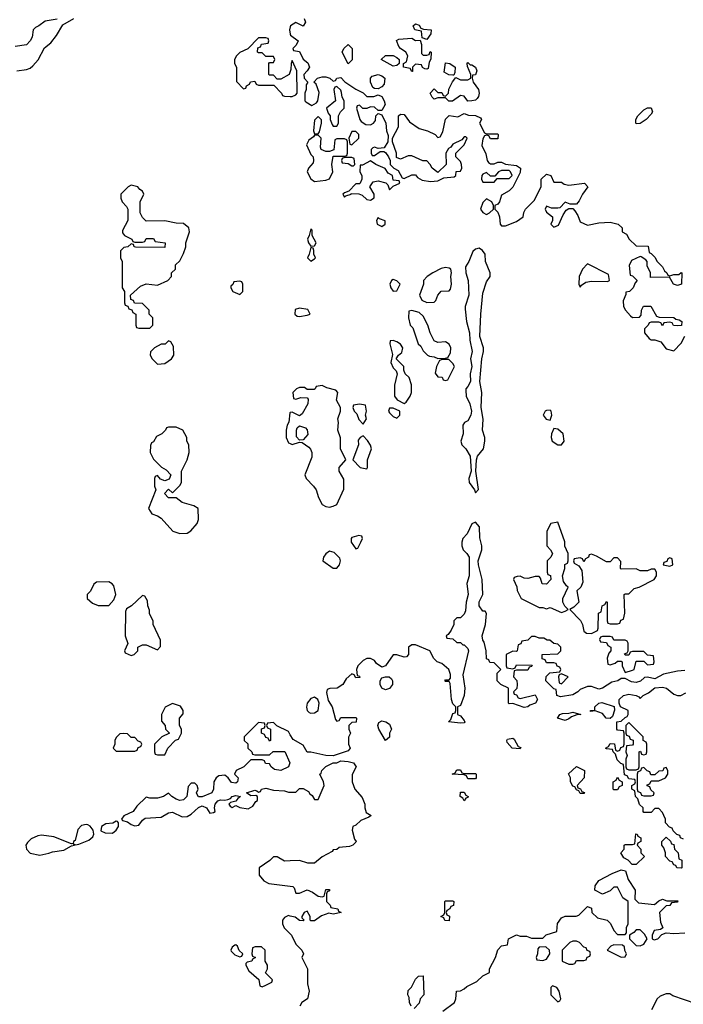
# Model space of a CAD drawing. Header units: inches. Extents: x 2792272 to 2951639, y 860504 to 1033803.
# Tile 74 of 209: x 2838554 to 2842101, y 982680 to 987943. Entities that reach past the tile are written whole.
import ezdxf

# ---------------------------------------------------------------- set-up
doc = ezdxf.new("R2010")
doc.units = ezdxf.units.IN
doc.header["$MEASUREMENT"] = 0
doc.layers.add('C8938', color=7, linetype='Continuous')
doc.layers.add('C8948', color=7, linetype='Continuous')

msp = doc.modelspace()

# ---------------------------------------------------------------- linework, layer by layer
at = {"layer": 'C8938', "color": 4, "elevation": 8}
for points in [[(2838754, 987946), (2838690, 987936), (2838656, 987910), (2838638, 987902), (2838626.8, 987890), (2838620.7, 987850), (2838610.4, 987829.6), (2838590, 987809.6), (2838530, 987799.3)], [(2838538, 987670), (2838590, 987676.3), (2838610, 987684), (2838624.2, 987695.8), (2838652, 987728), (2838687.2, 987792.8), (2838720.2, 987819.8), (2838750, 987858), (2838783.7, 987916.3), (2838844, 987950)], [(2840000, 987906), (2839996, 987890), (2840000, 987866.8)], [(2840000, 987666.5), (2839994, 987650), (2839950, 987626), (2839930, 987626), (2839910, 987646), (2839890, 987646), (2839886, 987650), (2839886, 987710), (2839890, 987714), (2839910, 987714), (2839918, 987730), (2839910, 987746), (2839870, 987746), (2839850, 987766), (2839830, 987766), (2839826, 987770), (2839827.3, 987792.7), (2839842, 987798), (2839847.3, 987812.7), (2839882, 987818), (2839886, 987830), (2839882, 987842), (2839870, 987846), (2839830, 987846), (2839772.7, 987787.3), (2839730, 987768), (2839712, 987750), (2839702, 987730), (2839702, 987710), (2839712, 987690), (2839712.7, 987612.7), (2839750, 987574), (2839762, 987578), (2839766, 987590), (2839782, 987598), (2839788.4, 987611.6), (2839810, 987614), (2839818, 987598), (2839830, 987594), (2839912.7, 987592.7), (2839954, 987550), (2839958, 987538), (2839970, 987534), (2840000, 987532.5)], [(2840000, 985842.7), (2839998, 985842), (2839992.7, 985792.7), (2839983.6, 985776.4), (2839978, 985750), (2839978, 985710), (2839990, 985682), (2840000, 985677)], [(2840000, 984121.2), (2839990, 984138), (2839928, 984168), (2839910, 984186), (2839878, 984182), (2839874, 984170), (2839878, 984158), (2839894, 984150), (2839894, 984090), (2839890, 984086), (2839882, 984102), (2839870, 984106), (2839862, 984122), (2839846, 984130), (2839847.3, 984152.7), (2839862, 984158), (2839866, 984170), (2839862, 984182), (2839830, 984186), (2839754, 984110), (2839754, 984090), (2839772.7, 984072.7), (2839774, 984050), (2839794, 984030), (2839798, 984018), (2839810, 984014), (2839890, 984014), (2839908, 984032), (2839971.6, 984031.6), (2839998, 983970), (2839990, 983949.2), (2839950, 983929.5), (2839915.3, 983935.3), (2839898, 983950), (2839890, 983966), (2839867.3, 983967.3), (2839862, 983982), (2839850, 983986), (2839790, 983986), (2839752, 983950), (2839711.3, 983930), (2839702, 983910), (2839721, 983890), (2839718.8, 983870), (2839710, 983862.7), (2839685.4, 983865.4), (2839668.7, 983890), (2839650, 983904), (2839618.8, 983901.2), (2839604.7, 983890), (2839591, 983870), (2839590.8, 983830), (2839581, 983810), (2839530, 983788.7), (2839510, 983788.7), (2839502, 983802), (2839499, 983810), (2839508.7, 983830), (2839502, 983850), (2839490, 983862), (2839470, 983862), (2839455.3, 983844.7), (2839446.8, 983790), (2839430, 983773.2), (2839410, 983769.2), (2839390, 983777.2), (2839368, 983790), (2839350, 983808), (2839322, 983790), (2839290, 983781.2), (2839250, 983782), (2839230, 983788), (2839180.5, 983739.5), (2839161, 983710), (2839110, 983688), (2839098, 983670), (2839102.8, 983662.8), (2839130, 983654.8), (2839150, 983640.7), (2839170, 983634), (2839190, 983638), (2839210, 983664.7), (2839225.1, 983674.9), (2839310, 983680.7), (2839350, 983704), (2839370, 983706.8), (2839422, 983682), (2839450, 983684.7), (2839470, 983696), (2839510, 983731.3), (2839530, 983741), (2839552, 983730), (2839570, 983702), (2839590, 983704.7), (2839598, 983710), (2839595.3, 983730), (2839599, 983750), (2839612.9, 983767.1), (2839626.8, 983773.2), (2839650, 983770.7), (2839666, 983774), (2839680.4, 983779.6), (2839690, 983790.8), (2839710, 983796), (2839734, 983790), (2839719.6, 983780.4), (2839710, 983766), (2839681, 983759), (2839672, 983750), (2839679.6, 983739.6), (2839690, 983732), (2839710, 983742), (2839731.3, 983731.3), (2839774.6, 983725.4), (2839800.4, 983739.6), (2839816.4, 983763.6), (2839826, 983770), (2839826, 983790), (2839816.4, 983796.4), (2839790, 983795.3), (2839766, 983810), (2839810, 983824.7), (2839822, 983822), (2839830, 983814), (2839842, 983818), (2839846, 983830), (2839870, 983834.8), (2839910, 983824.7), (2839970, 983822), (2839990, 983814), (2840000, 983814)], [(2840000, 983446.7), (2839970, 983446), (2839930, 983468), (2839910, 983468), (2839891.1, 983448.9), (2839834, 983410), (2839834, 983370), (2839859.6, 983339.6), (2839885.4, 983325.4), (2840000, 983311.7)], [(2840000, 983151.7), (2839990, 983154), (2839970, 983144), (2839958.8, 983130), (2839959.1, 983110), (2839968.1, 983088.1), (2840000, 983056)]]:
    msp.add_lwpolyline(points, dxfattribs=at)
for points in [[(2839150, 987058), (2839134, 987050), (2839094, 987010), (2839094, 986990), (2839102, 986970), (2839125.4, 986945.4), (2839131.3, 986930), (2839131.3, 986870), (2839103.6, 986816.4), (2839103.6, 986803.6), (2839114, 986790), (2839154, 986770), (2839158, 986758), (2839170, 986754), (2839210, 986754), (2839222, 986758), (2839230, 986774), (2839270, 986774), (2839278, 986758), (2839332, 986750), (2839330, 986726), (2839172.7, 986727.3), (2839166, 986730), (2839162, 986742), (2839150, 986746), (2839131.6, 986728.4), (2839110, 986726), (2839092.7, 986707.3), (2839092, 986670), (2839102, 986650), (2839102, 986510), (2839114, 986490), (2839114, 986430), (2839118, 986418), (2839132.7, 986412.7), (2839138, 986398), (2839152.7, 986392.7), (2839158, 986378), (2839174, 986370), (2839174, 986310), (2839178, 986298), (2839190, 986294), (2839250, 986294), (2839266, 986310), (2839266, 986350), (2839246, 986370), (2839246, 986390), (2839210, 986426), (2839167.3, 986427.3), (2839162, 986442), (2839147.3, 986447.3), (2839146, 986470), (2839200.4, 986519.6), (2839230, 986532), (2839290, 986524.7), (2839346, 986550), (2839366, 986570), (2839366, 986590), (2839386, 986610), (2839387.3, 986632.7), (2839410, 986654), (2839430, 986694), (2839442, 986730), (2839442, 986750), (2839462, 986810), (2839458, 986830), (2839430, 986854), (2839390, 986855.3), (2839330, 986868), (2839230, 986866), (2839210, 986886), (2839198, 986910), (2839198, 986970), (2839218, 987010), (2839210, 987026), (2839195.3, 987035.3), (2839186, 987050)], [(2839730, 986546), (2839698, 986542), (2839692.7, 986527.3), (2839682, 986518), (2839682, 986510), (2839694, 986490), (2839730, 986474), (2839746, 986490), (2839746, 986530), (2839742, 986542)], [(2839350, 986226), (2839331.6, 986208.4), (2839310, 986208), (2839274, 986190), (2839252.7, 986167.3), (2839252, 986150), (2839262, 986130), (2839290, 986102), (2839330, 986104.7), (2839366, 986130), (2839378, 986150), (2839376.4, 986196.4), (2839362, 986222)], [(2839390, 985766), (2839350, 985766), (2839338, 985762), (2839334, 985750), (2839314, 985730), (2839285.4, 985714.6), (2839270, 985686), (2839258, 985682), (2839252.7, 985667.3), (2839252, 985630), (2839270, 985594), (2839311.6, 985551.6), (2839336.9, 985536.9), (2839362, 985510), (2839352.7, 985487.3), (2839330, 985478), (2839307.3, 985487.3), (2839290, 985506), (2839278, 985502), (2839274, 985490), (2839274, 985450), (2839282, 985430), (2839242, 985330), (2839261, 985301), (2839290, 985291.3), (2839310, 985278), (2839372, 985210), (2839410, 985196), (2839450, 985198), (2839469.1, 985210.9), (2839502, 985250), (2839508.9, 985271.1), (2839508, 985330), (2839484.7, 985344.7), (2839422, 985362), (2839390, 985388), (2839350, 985388), (2839328, 985410), (2839350, 985434), (2839370, 985414), (2839410, 985454), (2839418, 985470), (2839418, 985530), (2839448.7, 985590), (2839459, 985630), (2839458, 985670), (2839448, 985690), (2839448, 985710), (2839426, 985750)], [(2839030, 984938), (2838963.6, 984936.4), (2838950, 984926), (2838931.6, 984888.4), (2838914, 984870), (2838914, 984850), (2838943.6, 984823.6), (2838972.7, 984812.7), (2839030, 984812), (2839058, 984842), (2839068.7, 984870), (2839056.4, 984916.4), (2839048.4, 984928.4)], [(2839210, 984866), (2839152, 984810), (2839125.4, 984794.6), (2839119.6, 984780.4), (2839118, 984650), (2839132, 984608), (2839114, 984570), (2839118, 984558), (2839150, 984544.7), (2839166, 984550), (2839186, 984570), (2839186, 984590), (2839210, 984602), (2839230, 984602), (2839290, 984574), (2839307.3, 984592.7), (2839307.3, 984627.3), (2839268, 984710), (2839267.3, 984727.3), (2839248.4, 984768.4), (2839247.3, 984787.3), (2839238, 984810), (2839236.4, 984836.4), (2839222, 984862)], [(2839370, 984288), (2839331.6, 984268.4), (2839312, 984230), (2839312.7, 984192.7), (2839332, 984170), (2839334, 984150), (2839354, 984130), (2839314, 984110), (2839274, 984070), (2839274, 984030), (2839278, 984018), (2839290, 984014), (2839330, 984014), (2839346, 984050), (2839387.3, 984092.7), (2839402, 984098), (2839418, 984130), (2839418, 984150), (2839408, 984170), (2839408, 984210), (2839427.3, 984232.7), (2839428, 984250), (2839413.6, 984273.6)], [(2839110, 984128), (2839090, 984126), (2839070, 984106), (2839062, 984090), (2839062, 984070), (2839054, 984050), (2839070, 984034), (2839170, 984034), (2839182, 984038), (2839187.3, 984052.7), (2839202, 984058), (2839206, 984070), (2839202, 984082), (2839187.3, 984087.3), (2839170, 984106), (2839150, 984106), (2839130, 984126)], [(2838910, 983641.6), (2838884.5, 983635.5), (2838865.2, 983614.8), (2838850, 983555.3), (2838842, 983550), (2838839.6, 983540.4), (2838830, 983538), (2838735.8, 983575.8), (2838670, 983583.8), (2838650, 983580.9), (2838616, 983564), (2838595.1, 983544.9), (2838587.2, 983530), (2838591, 983510), (2838610, 983487.3), (2838662.4, 983477.6), (2838710, 983487.3), (2838730, 983495.5), (2838790, 983504), (2838830, 983526.8), (2838846, 983530), (2838842, 983538), (2838852.7, 983532.7), (2838870, 983536), (2838922.7, 983557.3), (2838944.8, 983575.2), (2838949.5, 983590), (2838947, 983610), (2838931.4, 983631.4), (2838918.6, 983638.6)], [(2839070, 983659), (2839050.9, 983649.1), (2839014.4, 983645.6), (2838991.3, 983630), (2838986.8, 983606.8), (2839010, 983597.3), (2839050, 983594.8), (2839069, 983610), (2839081.2, 983630), (2839082, 983650), (2839077.2, 983657.2)], [(2839710, 982998), (2839703.6, 982996.4), (2839690, 982986), (2839682, 982970), (2839683.6, 982963.6), (2839703.6, 982943.6), (2839730, 982934), (2839742, 982938), (2839746, 982950), (2839727.3, 982967.3), (2839718, 982990)], [(2839847.3, 982987.3), (2839812.7, 982987.3), (2839798, 982982), (2839794, 982950), (2839798, 982938), (2839814, 982930), (2839798, 982922), (2839794, 982910), (2839770, 982906), (2839762, 982898), (2839762, 982890), (2839779.6, 982859.6), (2839832.7, 982812.7), (2839838, 982778), (2839850, 982774), (2839870, 982782), (2839902, 982798), (2839906, 982810), (2839868, 982848), (2839878, 982870), (2839878, 982890), (2839866, 982910), (2839866, 982970)]]:
    msp.add_lwpolyline(points, close=True, dxfattribs=at)
at = {"layer": 'C8948', "color": 4, "elevation": 8}
for points in [[(2840074, 987950), (2840082, 987930), (2840070, 987908.7), (2840030, 987928.7), (2840001, 987910), (2840000, 987906)], [(2840000, 987866.8), (2840001, 987861), (2840042, 987830), (2840032.7, 987807.3), (2840014, 987790), (2840018, 987778), (2840050, 987774), (2840070, 987732), (2840093.4, 987713.4), (2840102.8, 987690), (2840090.9, 987669.1), (2840072, 987650), (2840074, 987630), (2840094, 987610), (2840085.4, 987594.6), (2840084.7, 987570), (2840078, 987550), (2840078, 987510), (2840083.5, 987503.5), (2840115.3, 987484.7), (2840140.4, 987499.6), (2840148, 987510), (2840154.6, 987554.6), (2840139, 987599), (2840126, 987610), (2840146, 987630), (2840170, 987638), (2840190, 987638), (2840211.6, 987631.6), (2840230, 987614), (2840242, 987618), (2840248.4, 987631.6), (2840270, 987634), (2840291.6, 987611.6), (2840350, 987572), (2840390, 987552), (2840410, 987532), (2840447.3, 987532.7), (2840470, 987542), (2840490, 987532), (2840502.8, 987510), (2840506.8, 987490), (2840490, 987458), (2840470, 987458), (2840450, 987475.3), (2840430, 987478), (2840410, 987468), (2840388, 987468), (2840370, 987486), (2840358, 987482), (2840354, 987470), (2840372, 987410), (2840379.6, 987399.6), (2840403.6, 987383.6), (2840430, 987382), (2840446, 987390), (2840456.4, 987403.6), (2840458, 987430), (2840470, 987442), (2840490, 987434), (2840512, 987390), (2840514, 987350), (2840523.6, 987323.6), (2840522, 987290), (2840502, 987258), (2840470, 987255.3), (2840450, 987262), (2840441, 987259), (2840432, 987250), (2840432, 987230), (2840438, 987218), (2840450, 987218), (2840480.4, 987239.6), (2840499.6, 987239.6), (2840510, 987234), (2840524.7, 987210), (2840534, 987190), (2840534, 987170), (2840554, 987150), (2840576.9, 987136.9), (2840598, 987098), (2840610, 987094), (2840650, 987114), (2840670, 987114), (2840679.6, 987099.6), (2840704.7, 987084.7), (2840750, 987078), (2840790, 987082), (2840822, 987098), (2840876.4, 987103.6), (2840886, 987110), (2840887.3, 987132.7), (2840910, 987134), (2840918, 987150), (2840915.3, 987170), (2840910, 987186), (2840886, 987210), (2840886, 987230), (2840930, 987274), (2840946, 987310), (2840938, 987318), (2840930, 987318), (2840918, 987302), (2840870, 987278), (2840858, 987262), (2840845.4, 987254.6), (2840832, 987230), (2840834, 987170), (2840790, 987126), (2840758, 987150), (2840748.9, 987168.9), (2840730, 987188), (2840708.9, 987188.9), (2840650, 987215.3), (2840630, 987215.3), (2840590, 987198), (2840567.3, 987207.3), (2840568, 987230), (2840546, 987290), (2840546, 987310), (2840578, 987370), (2840578, 987430), (2840590, 987438), (2840610, 987436), (2840638, 987398), (2840690, 987362), (2840734, 987350), (2840774, 987330), (2840790, 987314), (2840802, 987318), (2840816.5, 987343.5), (2840829.3, 987410.7), (2840849, 987431), (2840895.3, 987424.7), (2840930, 987442), (2840952.7, 987432.7), (2840991.1, 987431.1), (2841018, 987418), (2841022, 987410), (2841012, 987390), (2841038, 987338), (2841050, 987334), (2841110, 987334), (2841112, 987330), (2841110, 987306), (2841070, 987306), (2841062, 987322), (2841050, 987326), (2841038, 987322), (2841030, 987306), (2841024, 987270), (2841046.4, 987226.4), (2841052, 987190), (2841059.6, 987179.6), (2841070, 987172), (2841090, 987172), (2841110, 987182), (2841130, 987182), (2841151.3, 987171.3), (2841210, 987164.7), (2841231.3, 987150), (2841230, 987126), (2841190, 987048.7), (2841170, 987028), (2841130, 987006), (2841118, 986970), (2841110, 986958), (2841094, 986950), (2841094, 986930), (2841110, 986914), (2841118, 986890), (2841122, 986850), (2841130, 986842), (2841150, 986842), (2841210, 986864.7), (2841246, 986890), (2841248, 986912), (2841258, 986930), (2841304, 986976), (2841342, 987050), (2841342, 987090), (2841370, 987118), (2841394, 987110), (2841410, 987074), (2841450, 987074), (2841463.6, 987063.6), (2841490, 987058), (2841574, 987070), (2841591.3, 987050), (2841562, 987010), (2841545.4, 986974.6), (2841530, 986958), (2841496.4, 986956.4), (2841470, 986968), (2841442, 986938), (2841430, 986935.3), (2841396.4, 986936.4), (2841370, 986946), (2841362, 986930), (2841370, 986914), (2841402, 986890), (2841402, 986870), (2841394, 986850), (2841410, 986834), (2841434.6, 986845.4), (2841459, 986901), (2841475.3, 986924.7), (2841490, 986934), (2841510, 986934), (2841522, 986922), (2841537.5, 986897.5), (2841550, 986862), (2841590, 986844.7), (2841650, 986858), (2841710, 986861), (2841754, 986850), (2841774, 986830), (2841774, 986810), (2841796.9, 986796.9), (2841812, 986770), (2841850, 986734), (2841912.7, 986732.7), (2841918, 986698), (2841930, 986694), (2841950, 986674), (2841962, 986650), (2841990, 986622), (2842001, 986601), (2842014, 986590), (2842018, 986578), (2842030, 986574), (2842050, 986582), (2842078, 986582), (2842090, 986592), (2842094, 986590), (2842091.3, 986528.7), (2842070, 986522), (2842049.3, 986529.3), (2842027.3, 986567.3), (2841926, 986566), (2841926, 986590), (2841908.4, 986628.4), (2841908, 986650), (2841900.4, 986660.4), (2841876.4, 986676.4), (2841870, 986678), (2841824.7, 986655.3), (2841812, 986630), (2841818, 986578), (2841830, 986574), (2841854, 986550), (2841843.6, 986536.4), (2841834, 986510), (2841814, 986490), (2841794, 986486), (2841794, 986474), (2841779.6, 986440.4), (2841782, 986410), (2841792, 986390), (2841819.6, 986359.6), (2841830, 986352), (2841867.3, 986352.7), (2841876.4, 986363.6), (2841878, 986390), (2841888.9, 986411.1), (2841927.3, 986412.7), (2841958, 986358), (2841972.7, 986352.7), (2842050, 986352), (2842062, 986342), (2842079.6, 986339.6), (2842094, 986330), (2842091.3, 986308.7), (2842070, 986306), (2842048.4, 986308.4), (2842042, 986322), (2842030, 986326), (2841998, 986322), (2841990, 986306), (2841982, 986322), (2841970, 986326), (2841930, 986326), (2841918, 986322), (2841914, 986310), (2841894, 986290), (2841894, 986270), (2841919.6, 986239.6), (2841930, 986232), (2841950, 986232), (2841982, 986222), (2842010, 986184.7), (2842050, 986174), (2842090, 986214), (2842108.7, 986251.3)], [(2840000, 987532.5), (2840010, 987532), (2840030, 987542), (2840038, 987550), (2840035.3, 987670), (2840010, 987726), (2840004.7, 987710), (2840003.6, 987676.4), (2840000, 987666.5)], [(2840000, 985677), (2840010, 985672), (2840050, 985684.7), (2840063.6, 985683.6), (2840099.1, 985659.1), (2840107.7, 985647.7), (2840116, 985630), (2840115.3, 985604.7), (2840078, 985510), (2840084.7, 985490), (2840124.7, 985450), (2840138, 985430), (2840151, 985390), (2840170.9, 985350.9), (2840190, 985341), (2840210, 985338), (2840230, 985342), (2840248.7, 985351.3), (2840286.3, 985433.7), (2840286.8, 985486.8), (2840261.2, 985530), (2840261.2, 985550), (2840298, 985590), (2840269.2, 985650), (2840268.4, 985708.4), (2840255.3, 985750), (2840259, 985790), (2840255.3, 985810), (2840268.7, 985850), (2840268.7, 985870), (2840248, 985910), (2840255.3, 985950), (2840243.1, 985963.1), (2840195.3, 985975.3), (2840170, 985988), (2840138, 985982), (2840134, 985970), (2840127.3, 985967.3), (2840090, 985966), (2840076.4, 985976.4), (2840050, 985978), (2840034, 985970), (2840014, 985950), (2840018, 985918), (2840030, 985914), (2840056.4, 985923.6), (2840090, 985922), (2840095.3, 985915.3), (2840094.8, 985890), (2840063.6, 985836.4), (2840050, 985826), (2840010, 985846), (2840000, 985842.7)], [(2842110, 984465.2), (2842070, 984461.2), (2841996, 984444), (2841950, 984419), (2841910, 984429.3), (2841893.7, 984426.3), (2841872.1, 984407.9), (2841850, 984399.5), (2841823.6, 984403.6), (2841790, 984422), (2841770, 984422), (2841752, 984410), (2841718.8, 984401.2), (2841670, 984369.2), (2841650, 984364), (2841610, 984378), (2841590, 984378), (2841550, 984362), (2841538, 984350), (2841510, 984335.1), (2841444, 984324), (2841426, 984330), (2841422, 984362), (2841410, 984366), (2841366, 984410), (2841368.4, 984431.6), (2841387.3, 984452.7), (2841442, 984458), (2841446, 984470), (2841442, 984482), (2841427.3, 984487.3), (2841422, 984502), (2841410, 984506), (2841370, 984506), (2841362, 984522), (2841347.3, 984527.3), (2841346, 984550), (2841430, 984554), (2841446, 984570), (2841446, 984590), (2841430, 984606), (2841408.4, 984608.4), (2841387.3, 984627.3), (2841372.7, 984627.3), (2841356.4, 984636.4), (2841330, 984638), (2841310, 984646), (2841290, 984646), (2841270, 984626), (2841238, 984622), (2841232.7, 984607.3), (2841218, 984602), (2841214, 984570), (2841210, 984566), (2841190, 984568), (2841154, 984550), (2841154, 984490), (2841158, 984478), (2841190, 984474), (2841202, 984478), (2841210, 984494), (2841292.7, 984492.7), (2841290, 984486), (2841278, 984482), (2841270, 984466), (2841210, 984466), (2841198, 984462), (2841194, 984430), (2841211.6, 984411.6), (2841214, 984390), (2841211.6, 984368.4), (2841194, 984350), (2841198, 984338), (2841210, 984334), (2841218, 984318), (2841230, 984314), (2841310, 984334), (2841322, 984310), (2841311.3, 984290), (2841281.1, 984278.9), (2841270, 984269.5), (2841250, 984267), (2841190, 984288.7), (2841170, 984286), (2841166, 984290), (2841166, 984370), (2841126, 984390), (2841106, 984410), (2841106, 984450), (2841126, 984470), (2841090, 984506), (2841067.3, 984507.3), (2841062, 984522), (2841050, 984526), (2841048, 984570), (2841036.4, 984616.4), (2841030, 984626), (2841026.6, 984650), (2841044, 984710), (2841048.4, 984768.4), (2841042, 984782), (2841030, 984782), (2841009.2, 984810), (2841009.4, 984830.6), (2841029.1, 984870.9), (2841026.6, 984950), (2841006, 985030), (2841005.2, 985050), (2841024, 985110), (2841024, 985130), (2841013.6, 985173.6), (2841012.7, 985232.7), (2840990, 985258), (2840970, 985248), (2840945.4, 985194.6), (2840922, 985170), (2840918, 985150), (2840918, 985130), (2840924.7, 985110), (2840944.7, 985090), (2840956, 985070), (2840956.3, 984970), (2840944, 984930), (2840950.7, 984870), (2840940.5, 984830), (2840937.3, 984782.7), (2840930, 984766), (2840910, 984746), (2840890, 984746), (2840874, 984730), (2840874, 984710), (2840859.6, 984680.4), (2840843.6, 984656.4), (2840834, 984650), (2840838, 984638), (2840870, 984634), (2840890, 984614), (2840910, 984614), (2840922, 984602), (2840930, 984602), (2840950, 984582), (2840953, 984570), (2840922, 984442), (2840934, 984370), (2840930.7, 984330), (2840910, 984278), (2840894, 984270), (2840894, 984230), (2840910, 984222), (2840930, 984198), (2840933.4, 984190), (2840930, 984185.2), (2840910, 984182.7), (2840846, 984190), (2840858, 984202), (2840870, 984234), (2840882, 984238), (2840886, 984250), (2840886, 984270), (2840870, 984286), (2840862, 984310), (2840855.3, 984395.3), (2840850, 984406), (2840830, 984406), (2840826, 984410), (2840830, 984414), (2840850, 984414), (2840856.4, 984423.6), (2840856.4, 984443.6), (2840848.7, 984470), (2840810, 984502), (2840786, 984510), (2840768.4, 984528.4), (2840746, 984570), (2840670, 984602), (2840650, 984602), (2840632, 984590), (2840632, 984550), (2840622, 984538), (2840610, 984535.3), (2840570, 984549), (2840550, 984548.7), (2840510, 984488.7), (2840490, 984482), (2840462, 984502), (2840450, 984518), (2840430, 984528), (2840410, 984528), (2840390, 984518), (2840362, 984490), (2840354, 984470), (2840358, 984438), (2840370, 984434), (2840372.7, 984427.3), (2840350, 984426), (2840342, 984442), (2840330, 984446), (2840299.6, 984420.4), (2840282, 984390), (2840250.9, 984369.1), (2840212, 984368), (2840198, 984362), (2840194, 984346), (2840203.6, 984303.6), (2840224.7, 984270), (2840242, 984202), (2840250, 984194), (2840262, 984198), (2840270, 984214), (2840350, 984214), (2840354, 984210), (2840352, 984188), (2840330, 984186), (2840314, 984170), (2840314, 984150), (2840322, 984130), (2840311.6, 984108.4), (2840311.3, 984070), (2840321, 984050), (2840310, 984035.3), (2840230, 984008.7), (2840190, 984009.3), (2840110, 984028), (2840090, 984028), (2840070, 984066), (2840015.3, 984095.3), (2840000, 984121.2)], [(2842102, 983562), (2842086, 983570), (2842082, 983582), (2842067.3, 983587.3), (2842047.3, 983607.3), (2842042, 983622), (2842027.3, 983627.3), (2842006, 983650), (2842006, 983670), (2841998, 983690), (2841990, 983706), (2841970, 983726), (2841950, 983726), (2841930, 983706), (2841890, 983706), (2841886, 983710), (2841886, 983730), (2841867.3, 983747.3), (2841858, 983778), (2841846, 983790), (2841842, 983822), (2841826, 983830), (2841826, 983850), (2841842, 983858), (2841846, 983870), (2841842, 983882), (2841810, 983886), (2841802, 983902), (2841787.3, 983907.3), (2841782, 983962), (2841767.3, 983967.3), (2841747.3, 983987.3), (2841738, 984018), (2841726, 984030), (2841722, 984042), (2841690, 984046), (2841686, 984050), (2841702, 984058), (2841710, 984074), (2841732.7, 984072.7), (2841738, 984038), (2841750, 984034), (2841762, 984038), (2841767.3, 984052.7), (2841782, 984058), (2841786, 984070), (2841786, 984130), (2841782, 984142), (2841750, 984146), (2841746, 984150), (2841746, 984190), (2841770, 984194), (2841790, 984214), (2841802, 984218), (2841806, 984230), (2841806, 984250), (2841766, 984270), (2841758, 984290), (2841759, 984310), (2841782, 984330), (2841810, 984337.3), (2841850, 984330.8), (2841863.6, 984323.6), (2841870, 984314), (2841886, 984330), (2841915.5, 984344.5), (2841950, 984371.3), (2841990, 984376), (2842012, 984370), (2842050, 984338), (2842070, 984331.3), (2842088.4, 984331.6), (2842114.6, 984345.4)], [(2840000, 983814), (2840030, 983814), (2840050, 983834), (2840070, 983834), (2840096.9, 983816.9), (2840104.7, 983804.7), (2840116.9, 983796.9), (2840130, 983774), (2840150, 983774), (2840182, 983850), (2840178, 983870), (2840158, 983910), (2840164.7, 983915.3), (2840169.2, 983930), (2840190, 983951), (2840215.5, 983964.5), (2840230, 983971.3), (2840250, 983971), (2840270, 983981), (2840310, 983978.8), (2840338, 983970), (2840352, 983950), (2840331.1, 983908.9), (2840331.3, 983870), (2840344.7, 983830), (2840385.4, 983785.4), (2840398, 983750), (2840398, 983730), (2840406, 983706), (2840432, 983690), (2840419.6, 983680.4), (2840376.9, 983663.1), (2840350, 983638), (2840334, 983630), (2840332, 983610), (2840343.6, 983563.6), (2840352, 983550), (2840350, 983546), (2840334, 983530), (2840316.9, 983523.1), (2840262, 983518), (2840250, 983508), (2840230, 983506), (2840223.6, 983496.4), (2840170, 983468), (2840130, 983435.3), (2840094.6, 983434.6), (2840050, 983448), (2840000, 983446.7)], [(2840816.4, 982643.6), (2840878, 982690), (2840886, 982710), (2840888.9, 982751.1), (2840910, 982752), (2840930, 982762), (2840944.7, 982775.3), (2840998, 982802), (2841030, 982832), (2841066, 982850), (2841066, 982870), (2841098, 982930), (2841109.1, 982970.9), (2841130, 982992), (2841162, 982998), (2841166, 983030), (2841210, 983051.3), (2841230, 983044.7), (2841263.6, 983043.6), (2841290, 983034), (2841350, 983034), (2841368.4, 983051.6), (2841426, 983070), (2841428, 983112), (2841450, 983142), (2841470, 983152), (2841528.9, 983151.1), (2841543.1, 983156.9), (2841590, 983202), (2841610, 983194), (2841612, 983170), (2841642, 983142), (2841694, 983130), (2841712.7, 983112.7), (2841730, 983074), (2841750, 983054), (2841790, 983054), (2841798, 983062), (2841798, 983090), (2841806, 983110), (2841806, 983230), (2841778, 983250), (2841750, 983306), (2841730, 983306), (2841710, 983286), (2841670, 983268.7), (2841628, 983290), (2841630, 983314), (2841650, 983342), (2841720.4, 983379.6), (2841770, 983398), (2841792.7, 983392.7), (2841806.4, 983346.4), (2841844.7, 983290), (2841842, 983242), (2841862, 983222), (2841947.3, 983212.7), (2841970, 983234), (2841990, 983242), (2842012.7, 983232.7), (2842072.7, 983232.7), (2842070, 983226), (2842038, 983222), (2842030, 983208), (2842010, 983206), (2841974, 983170), (2841979.6, 983119.6), (2841992, 983088), (2841979.6, 983080.4), (2841944.7, 983075.3), (2841934, 983050), (2841934, 983030), (2841945.4, 983025.4), (2841966, 983030), (2841987.3, 983052.7), (2842010, 983062), (2842050, 983058), (2842110, 983062)], [(2840000, 983311.7), (2840014, 983310), (2840022, 983302), (2840030, 983274), (2840050, 983274), (2840090, 983291.3), (2840119.8, 983279.8), (2840150, 983258), (2840170, 983254), (2840182, 983258), (2840190, 983294), (2840210, 983294), (2840210, 983286), (2840198, 983282), (2840194, 983270), (2840194, 983230), (2840214, 983210), (2840218, 983198), (2840254, 983190), (2840258, 983178), (2840272, 983170), (2840230, 983162), (2840207.3, 983167.3), (2840166.4, 983153.6), (2840130, 983126), (2840110, 983126), (2840106, 983130), (2840106, 983150), (2840090, 983178), (2840074, 983170), (2840062, 983150), (2840062, 983142), (2840074, 983130), (2840070, 983126), (2840050, 983128), (2840025.6, 983145.6), (2840000, 983151.7)], [(2840000, 983056), (2840006, 983050), (2840030, 983002), (2840062, 982970), (2840071.3, 982950), (2840062, 982930), (2840092, 982870), (2840092, 982790), (2840102, 982750), (2840092, 982710), (2840062, 982690), (2840052, 982670)], [(2840646, 982670), (2840638, 982690), (2840636.4, 982716.4), (2840628, 982730), (2840630, 982754), (2840648.4, 982771.6), (2840670, 982814), (2840686, 982830), (2840710, 982832), (2840714, 982730), (2840694, 982710), (2840690, 982686), (2840662, 982658)], [(2842170, 982682), (2842045.2, 982725.2), (2842030, 982735.3), (2842010, 982735.3), (2841976.9, 982723.1), (2841962, 982710), (2841932, 982650)]]:
    msp.add_lwpolyline(points, dxfattribs=at)
for points in [[(2840730, 987838), (2840706, 987846), (2840702, 987882), (2840666, 987890), (2840658, 987910), (2840670, 987922), (2840690, 987914), (2840698, 987898), (2840712.7, 987892.7), (2840754, 987890), (2840751.6, 987868.4)], [(2840670, 987832), (2840694, 987834), (2840702, 987810), (2840702, 987762), (2840710, 987754), (2840730, 987754), (2840742, 987758), (2840747.3, 987772.7), (2840754, 987770), (2840752, 987732), (2840743.6, 987716.4), (2840738, 987682), (2840730, 987678), (2840720.4, 987680.4), (2840707.3, 987687.3), (2840702, 987702), (2840670, 987706), (2840654, 987690), (2840654, 987666), (2840650, 987666), (2840642, 987682), (2840606, 987690), (2840606, 987710), (2840622, 987718), (2840628, 987750), (2840618, 987770), (2840589, 987789), (2840580.2, 987800.2), (2840568, 987832), (2840580.4, 987839.6), (2840650, 987844.7)], [(2840310, 987708), (2840278, 987770), (2840286, 987790), (2840310, 987811.3), (2840332, 987790), (2840331.6, 987728.4)], [(2840550, 987695.3), (2840486, 987730), (2840510, 987751.3), (2840550, 987752), (2840570, 987742), (2840582, 987730), (2840582, 987710), (2840570, 987698)], [(2840962, 987702), (2840970, 987702), (2840991.3, 987690), (2840998, 987670), (2840990, 987648), (2840974, 987646), (2840972, 987630), (2840978, 987610), (2841006.8, 987570), (2841010.8, 987550), (2841007.3, 987532.7), (2840998.5, 987521.5), (2840990, 987514), (2840970, 987508.7), (2840950, 987508), (2840930, 987535.3), (2840910, 987538), (2840868.4, 987508.4), (2840848.4, 987508.4), (2840830, 987526), (2840790, 987526), (2840770, 987518), (2840758, 987530), (2840748, 987550), (2840770, 987574), (2840790, 987554), (2840810, 987554), (2840818, 987538), (2840830, 987534), (2840846, 987550), (2840848.4, 987571.6), (2840868.4, 987611.6), (2840886, 987634), (2840910, 987622), (2840950, 987622), (2840966, 987630), (2840966, 987650), (2840947.3, 987692.7), (2840946, 987710), (2840950, 987714)], [(2840870, 987646), (2840848.4, 987648.4), (2840823.1, 987663.1), (2840830, 987712), (2840854, 987710), (2840882, 987690), (2840879.6, 987660.4), (2840874, 987646)], [(2840470, 987574), (2840450, 987575.3), (2840441.2, 987581.2), (2840428.7, 987610), (2840428.7, 987630), (2840438, 987642), (2840470.6, 987650.6), (2840490, 987642.8), (2840506, 987630), (2840502, 987598), (2840490, 987584)], [(2840250, 987586), (2840238, 987582), (2840234, 987570), (2840242, 987510), (2840194, 987470), (2840203.6, 987443.6), (2840214, 987430), (2840214, 987410), (2840223.6, 987383.6), (2840230, 987374), (2840250, 987374), (2840258, 987390), (2840258, 987430), (2840268.7, 987451.3), (2840288, 987470), (2840288, 987510), (2840278, 987530), (2840274.6, 987554.6), (2840270, 987566)], [(2841850, 987386), (2841848, 987390), (2841848, 987410), (2841858, 987430), (2841890, 987462), (2841910, 987472), (2841930, 987471.3), (2841936, 987450), (2841930, 987438), (2841902, 987410), (2841870, 987388)], [(2840150, 987426), (2840130, 987406), (2840124.7, 987350), (2840130, 987334), (2840150, 987334), (2840156.4, 987343.6), (2840168, 987390), (2840167.3, 987407.3)], [(2840150, 987326), (2840130, 987326), (2840123.6, 987316.4), (2840099.8, 987300.2), (2840086.4, 987273.6), (2840110, 987222), (2840122, 987210), (2840124.7, 987190), (2840122, 987178), (2840098, 987150), (2840091.3, 987130), (2840110, 987092), (2840130, 987078), (2840190, 987084.7), (2840210, 987092), (2840228.7, 987130), (2840222, 987170), (2840230, 987214), (2840290, 987214), (2840302, 987218), (2840306, 987230), (2840306, 987290), (2840302, 987302), (2840290, 987306), (2840250, 987306), (2840238, 987302), (2840232.7, 987247.3), (2840210, 987238), (2840190, 987238), (2840166, 987250), (2840162, 987262), (2840166, 987310)], [(2840350, 987346), (2840330, 987346), (2840314, 987310), (2840318, 987278), (2840330, 987274), (2840366, 987310), (2840366, 987330)], [(2840330, 987206), (2840290, 987206), (2840278, 987202), (2840274, 987190), (2840278, 987178), (2840310, 987174), (2840330, 987162), (2840338, 987162), (2840346, 987170), (2840342, 987202)], [(2840430, 987188), (2840386, 987166), (2840374, 987166), (2840372, 987130), (2840382, 987110), (2840382, 987090), (2840374, 987070), (2840370, 987066), (2840350, 987066), (2840314, 987026), (2840290, 987018), (2840282, 987010), (2840290, 986994), (2840298, 987002), (2840326, 987010), (2840326, 987014), (2840367.3, 987012.7), (2840385.4, 987005.4), (2840410, 986982), (2840430, 986978), (2840448.4, 986991.6), (2840448.7, 987010), (2840426, 987050), (2840444, 987076), (2840470, 987082.8), (2840511.1, 987071.1), (2840521, 987061), (2840530, 987034), (2840550, 987054), (2840586, 987070), (2840582, 987082), (2840550, 987086), (2840546, 987110), (2840523.1, 987123.1), (2840508.4, 987148.4), (2840458, 987170)], [(2841170, 987138), (2841130, 987138), (2841114, 987130), (2841094, 987106), (2841070, 987106), (2841050, 987126), (2841030, 987118), (2841024.7, 987110), (2841022, 987090), (2841030, 987074), (2841090, 987074), (2841106, 987094), (2841170, 987094), (2841186, 987110), (2841178, 987130)], [(2841050, 986986), (2841030, 986966), (2841018, 986930), (2841030, 986912), (2841050, 986902), (2841066, 986910), (2841086, 986930), (2841086, 986950), (2841078, 986970)], [(2840470, 986886), (2840462, 986870), (2840464.7, 986850), (2840490, 986838), (2840508, 986850), (2840507.3, 986867.3), (2840478, 986878)], [(2840110, 986826), (2840102, 986790), (2840092, 986770), (2840098, 986750), (2840110, 986732), (2840130, 986734), (2840138, 986750), (2840118, 986790), (2840118, 986818)], [(2840110, 986726), (2840102, 986690), (2840092, 986670), (2840110, 986652), (2840130, 986664.7), (2840135.3, 986670), (2840126, 986690), (2840126, 986710), (2840122, 986722)], [(2841010, 986721.2), (2840990, 986717.2), (2840975.9, 986704.1), (2840954.8, 986650), (2840936.9, 986623.1), (2840938.8, 986590), (2840950.7, 986550), (2840955.5, 986470), (2840934.8, 986410), (2840935.3, 986395.3), (2840942.8, 986330), (2840958, 986270), (2840959.3, 986230), (2840973, 986170), (2840964, 986130), (2840970.7, 986090), (2840962.8, 986050), (2840964, 986010), (2840950, 985982), (2840938, 985970), (2840938, 985962), (2840941, 985930), (2840959.3, 985890), (2840968.2, 985850), (2840965.5, 985830), (2840950, 985799), (2840932, 985790), (2840923.6, 985776.4), (2840924.7, 985730), (2840911.3, 985690), (2840918, 985670), (2840938.8, 985650), (2840962.8, 985610), (2840967.3, 985530), (2840954.8, 985490), (2840956, 985470), (2840984.7, 985430), (2840990, 985414), (2841007.3, 985432.7), (2840992, 985530), (2840996, 985590), (2841001.2, 985610), (2841032.7, 985650), (2841040.7, 985690), (2841040.7, 985710), (2841027.6, 985750), (2841031.9, 985808.1), (2841021.3, 985870), (2841025.1, 985950), (2841013.6, 986010), (2841023.7, 986130), (2841032.7, 986170), (2841032.7, 986190), (2841014.5, 986250), (2841018.4, 986370), (2841030, 986482), (2841050, 986542), (2841069, 986571), (2841069.2, 986590), (2841044, 986650), (2841042, 986690), (2841028.7, 986710)], [(2840830, 986619), (2840807.1, 986612.9), (2840762, 986590), (2840732, 986570), (2840712, 986550), (2840712, 986530), (2840691.3, 986470), (2840704, 986444), (2840730, 986431.3), (2840770, 986434), (2840778, 986442), (2840788.4, 986471.6), (2840807.3, 986492.7), (2840850, 986494), (2840856.4, 986503.6), (2840862, 986530), (2840859, 986570), (2840862, 986590), (2840858, 986610), (2840850, 986615.3)], [(2841590, 986638), (2841562, 986610), (2841544.7, 986570), (2841542, 986530), (2841550, 986514), (2841556.4, 986523.6), (2841580.2, 986539.8), (2841610, 986546), (2841696.4, 986543.6), (2841706, 986550), (2841702, 986582)], [(2840550, 986555.3), (2840542, 986550), (2840532, 986530), (2840538, 986510), (2840550, 986492), (2840570, 986494), (2840588, 986530), (2840570, 986548)], [(2840050, 986402), (2840026, 986394), (2840024.7, 986370), (2840038, 986358), (2840050, 986356), (2840090, 986364.7), (2840106, 986370), (2840094, 986394)], [(2840650, 986388), (2840634, 986386), (2840632, 986350), (2840642, 986310), (2840656, 986296), (2840684.7, 986210), (2840698, 986198), (2840710, 986174), (2840734, 986150), (2840745.4, 986145.4), (2840770, 986142), (2840790, 986132), (2840830, 986134), (2840842, 986138), (2840857.2, 986162.8), (2840859, 986190), (2840850, 986208), (2840830, 986222), (2840790, 986218), (2840770, 986226), (2840748, 986270), (2840735.3, 986310), (2840710, 986358), (2840690, 986378)], [(2840550, 986228), (2840534, 986226), (2840532, 986210), (2840546, 986154), (2840538, 986110), (2840550, 986082), (2840566, 986066), (2840572, 986050), (2840557.3, 985990), (2840558, 985930), (2840571.1, 985911.1), (2840610, 985892), (2840620.4, 985899.6), (2840642, 985930), (2840648.7, 985950), (2840648.4, 985991.6), (2840635.3, 986030), (2840615.3, 986050), (2840608, 986070), (2840608, 986090), (2840566, 986130), (2840578, 986150), (2840596, 986164), (2840601.2, 986190), (2840590, 986208.7), (2840570, 986222)], [(2840847.3, 986127.3), (2840812.7, 986127.3), (2840798, 986122), (2840782, 986090), (2840774, 986054), (2840790, 986034), (2840811.6, 986031.6), (2840818, 986018), (2840830, 986014), (2840842, 986018), (2840878, 986090), (2840870, 986106)], [(2840370, 985888), (2840338, 985882), (2840334, 985870), (2840342, 985850), (2840356, 985836), (2840366.4, 985806.4), (2840390, 985782), (2840408, 985810), (2840402, 985830), (2840408, 985850), (2840402, 985882)], [(2840550, 985866), (2840530, 985866), (2840524.7, 985850), (2840530, 985842), (2840550, 985822), (2840570, 985814), (2840586, 985830), (2840586, 985850)], [(2841390, 985855.3), (2841370, 985854), (2841362, 985850), (2841351.3, 985830), (2841367.5, 985807.5), (2841390, 985802), (2841399, 985830), (2841395.3, 985850)], [(2840050, 985695.3), (2840034, 985714), (2840033.2, 985750), (2840038, 985762), (2840050, 985772), (2840082, 985762), (2840090.7, 985750.7), (2840093.4, 985726.6), (2840070, 985698)], [(2840390, 985718), (2840374, 985710), (2840363.6, 985696.4), (2840364.7, 985670), (2840334, 985590), (2840374, 985550), (2840410, 985542), (2840414, 985550), (2840414, 985590), (2840434, 985650), (2840428.9, 985668.9), (2840413.6, 985693.6)], [(2841410, 985758), (2841396, 985730), (2841394.8, 985710), (2841401, 985690), (2841430, 985671), (2841450, 985671.3), (2841464, 985690), (2841459, 985730), (2841430, 985754)], [(2841430, 985258), (2841394, 985250), (2841372, 985210), (2841372, 985130), (2841392, 985110), (2841402, 985090), (2841394, 985070), (2841374, 985050), (2841374, 984990), (2841378, 984978), (2841391.6, 984971.6), (2841394, 984950), (2841370, 984926), (2841347.3, 984927.3), (2841338, 984958), (2841330, 984966), (2841310, 984966), (2841270, 984955.3), (2841250, 984958), (2841230, 984968), (2841212.7, 984967.3), (2841198, 984962), (2841194, 984950), (2841211.6, 984911.6), (2841212.7, 984892.7), (2841234, 984850), (2841330, 984802), (2841350, 984802), (2841370, 984794), (2841390, 984802), (2841450, 984774), (2841470, 984782), (2841486, 984790), (2841468, 984808), (2841458, 984830), (2841458, 984850), (2841486, 984910), (2841476.4, 984916.4), (2841460.4, 984940.4), (2841455.3, 984970), (2841468, 985010), (2841468.4, 985031.6), (2841482, 985038), (2841486, 985050), (2841486, 985090), (2841468.4, 985128.4), (2841467.3, 985152.7)], [(2840366, 985186), (2840330, 985175.3), (2840326, 985170), (2840326, 985150), (2840350, 985114), (2840362, 985118), (2840378, 985150), (2840386, 985170), (2840382, 985182)], [(2840210, 985102), (2840190, 985088), (2840178, 985070), (2840174, 985050), (2840230, 985011.3), (2840250, 985011.3), (2840264, 985030), (2840269, 985050), (2840264.7, 985064.7), (2840235.5, 985095.5)], [(2841610, 985086), (2841598, 985082), (2841594, 985070), (2841578, 985062), (2841570, 985046), (2841562, 985062), (2841550, 985066), (2841518, 985062), (2841514, 985050), (2841518, 985038), (2841543.6, 985023.6), (2841559.6, 984999.6), (2841563.6, 984936.4), (2841554, 984910), (2841532, 984890), (2841542, 984830), (2841516.9, 984803.1), (2841494, 984790), (2841551.6, 984731.6), (2841562, 984710), (2841570, 984674), (2841583.6, 984663.6), (2841610, 984662), (2841642, 984678), (2841646, 984690), (2841648, 984770), (2841662, 984778), (2841668, 984810), (2841682, 984818), (2841690, 984834), (2841694, 984830), (2841694, 984730), (2841698, 984718), (2841710, 984714), (2841750, 984714), (2841762, 984718), (2841767.3, 984732.7), (2841782, 984738), (2841788, 984770), (2841786, 984870), (2841790, 984874), (2841810, 984874), (2841838, 984902), (2841866, 984910), (2841946, 984950), (2841958, 984970), (2841958, 984990), (2841950, 985006), (2841930, 985006), (2841910, 984998), (2841870, 984998), (2841850, 985008), (2841770, 985006), (2841766, 985010), (2841767.3, 985047.3), (2841750, 985066), (2841730, 985066), (2841710, 985046), (2841690, 985046), (2841636.4, 985076.4)], [(2842030, 985066), (2842018, 985062), (2842012.7, 985047.3), (2841998, 985042), (2841994, 985030), (2842030, 985022), (2842046, 985030), (2842042, 985062)], [(2841710, 984646), (2841670, 984646), (2841658, 984642), (2841654, 984630), (2841658, 984618), (2841690, 984614), (2841698, 984598), (2841714, 984590), (2841714, 984570), (2841703.6, 984556.4), (2841694, 984530), (2841698, 984498), (2841710, 984494), (2841736.4, 984503.6), (2841750, 984514), (2841770, 984514), (2841774, 984510), (2841774, 984490), (2841790, 984454), (2841830, 984466), (2841838, 984470), (2841850, 984514), (2841890, 984514), (2841910, 984494), (2841942, 984498), (2841946, 984510), (2841942, 984542), (2841910, 984546), (2841890, 984566), (2841830, 984566), (2841818, 984562), (2841810, 984546), (2841790, 984546), (2841787.3, 984552.7), (2841802, 984558), (2841806, 984570), (2841806, 984610), (2841802, 984622), (2841790, 984626), (2841730, 984626), (2841722, 984642)], [(2840510, 984361.2), (2840489.4, 984369.4), (2840481.2, 984390), (2840481.2, 984410), (2840490, 984424.7), (2840510, 984431.3), (2840529, 984431), (2840540.7, 984420.7), (2840546.8, 984410), (2840546.8, 984390), (2840530, 984369)], [(2841450, 984446), (2841438, 984442), (2841434, 984430), (2841438, 984398), (2841450, 984394), (2841486, 984430)], [(2840130, 984322), (2840110, 984314), (2840090.8, 984290), (2840087.9, 984267.9), (2840090.9, 984250.9), (2840100.7, 984240.7), (2840110, 984236), (2840130, 984238), (2840148.7, 984251.3), (2840155.3, 984290), (2840148, 984310)], [(2841710, 984208), (2841688.7, 984208.7), (2841670, 984235.3), (2841630, 984248), (2841606, 984246), (2841606, 984250), (2841628, 984252), (2841629, 984270), (2841649.5, 984290.5), (2841666.3, 984293.7), (2841732, 984272), (2841732.7, 984252.7), (2841722, 984218)], [(2840510, 984089.4), (2840474, 984150), (2840468, 984170), (2840474, 984186), (2840490, 984196), (2840510.8, 984190.8), (2840530, 984178), (2840541, 984150), (2840531.3, 984130), (2840530, 984108)], [(2841470, 984198), (2841428.7, 984210), (2841442, 984230), (2841454.8, 984234.8), (2841490, 984236), (2841510, 984242), (2841554, 984230), (2841532.7, 984227.3), (2841503.6, 984216.4), (2841490, 984206)], [(2841810, 984186), (2841794, 984170), (2841794, 984130), (2841798, 984118), (2841812.7, 984112.7), (2841818, 984098), (2841832.7, 984092.7), (2841834, 984070), (2841830, 984066), (2841798, 984062), (2841794, 984030), (2841802, 984010), (2841794, 983990), (2841794, 983950), (2841798, 983938), (2841810, 983934), (2841850, 983934), (2841862, 983938), (2841866, 983950), (2841866, 984030), (2841872.7, 984032.7), (2841878, 984018), (2841890, 984014), (2841902, 984018), (2841906, 984030), (2841906, 984070), (2841902, 984082), (2841886, 984090), (2841886, 984110)], [(2841230, 984046), (2841186, 984050), (2841160.4, 984080.4), (2841158, 984090), (2841162, 984098), (2841190, 984102), (2841196.9, 984096.9), (2841218, 984058), (2841232.7, 984052.7)], [(2840930, 983914), (2840990, 983914), (2840994, 983910), (2840994, 983890), (2840990, 983886), (2840950, 983886), (2840942, 983902), (2840930, 983906), (2840866, 983910), (2840882, 983918), (2840890, 983934), (2840910, 983934), (2840918, 983918)], [(2841550, 983806), (2841542, 983822), (2841530, 983826), (2841522, 983842), (2841510, 983846), (2841498, 983870), (2841498, 983890), (2841488.4, 983911.6), (2841530, 983952), (2841574, 983930), (2841572, 983890), (2841534, 983850), (2841538, 983838), (2841552, 983832), (2841558, 983818), (2841572.7, 983812.7), (2841570, 983806)], [(2842010, 983946), (2841998, 983942), (2841992.7, 983927.3), (2841970, 983926), (2841950, 983906), (2841927.3, 983907.3), (2841922, 983922), (2841907.3, 983927.3), (2841890, 983946), (2841878, 983942), (2841872.7, 983927.3), (2841858, 983922), (2841854, 983910), (2841854, 983830), (2841858, 983818), (2841872.7, 983812.7), (2841878, 983798), (2841890, 983794), (2841930, 983794), (2841942, 983798), (2841946, 983810), (2841927.3, 983827.3), (2841922, 983842), (2841907.3, 983847.3), (2841907.3, 983852.7), (2841922, 983858), (2841930, 983874), (2841970, 983874), (2842006, 983890), (2842018, 983910), (2842018, 983930)], [(2841730, 983826), (2841726, 983830), (2841726, 983870), (2841742, 983878), (2841750, 983894), (2841758, 983878), (2841774, 983870), (2841774, 983850), (2841758, 983842), (2841750, 983826)], [(2840930, 983768), (2840922, 983782), (2840908, 983790), (2840910, 983814), (2840930, 983814), (2840938, 983798), (2840951.6, 983791.6), (2840950, 983786), (2840938, 983782)], [(2841827.3, 983427.3), (2841806, 983450), (2841783.1, 983463.1), (2841768, 983490), (2841786, 983510), (2841786, 983530), (2841790, 983534), (2841830, 983534), (2841842, 983538), (2841848, 983592), (2841854, 983590), (2841858, 983578), (2841874, 983570), (2841874, 983550), (2841858, 983542), (2841854, 983530), (2841874, 983510), (2841874, 983490), (2841894, 983470), (2841850, 983428)], [(2842090, 983408), (2842066, 983410), (2842062, 983422), (2842050, 983426), (2842042, 983442), (2842030, 983446), (2842006, 983470), (2842006, 983490), (2841996.4, 983516.4), (2841986, 983530), (2841986, 983550), (2842010, 983574), (2842032.7, 983552.7), (2842038, 983538), (2842050, 983534), (2842054, 983510), (2842074, 983490), (2842078, 983458), (2842094, 983450), (2842094, 983410)], [(2840850, 983126), (2840827.3, 983127.3), (2840822, 983142), (2840806, 983150), (2840822, 983158), (2840826, 983170), (2840826, 983230), (2840830, 983234), (2840870, 983234), (2840874, 983230), (2840872.7, 983207.3), (2840858, 983202), (2840854, 983190), (2840838, 983182), (2840834, 983170), (2840838, 983158), (2840851.6, 983151.6)], [(2841870, 983078), (2841850, 983078), (2841836.9, 983063.1), (2841814, 983050), (2841814, 983030), (2841850, 982994), (2841870, 982992), (2841890, 983002), (2841908, 983030), (2841894.6, 983054.6)], [(2841367.3, 982987.3), (2841330, 982986), (2841323.6, 982976.4), (2841322, 982950), (2841314, 982930), (2841318, 982918), (2841350, 982914), (2841370, 982922), (2841388, 982950), (2841386, 982970)], [(2841530, 983018), (2841510, 983018), (2841494, 983010), (2841454, 982970), (2841454, 982910), (2841490, 982894), (2841510, 982894), (2841522, 982898), (2841530, 982914), (2841570, 982914), (2841582, 982918), (2841587.3, 982932.7), (2841602, 982938), (2841606, 982950), (2841602, 982962), (2841587.3, 982967.3), (2841582, 982982), (2841570, 982986), (2841546, 983010)], [(2841730, 982998), (2841714, 982990), (2841694, 982970), (2841770, 982932), (2841790, 982934), (2841798, 982950), (2841788.4, 982968.4), (2841787.3, 982987.3), (2841776.4, 982996.4)], [(2841402, 982778), (2841394, 982770), (2841394, 982730), (2841430, 982694), (2841442, 982698), (2841446, 982710), (2841438, 982750), (2841426, 982770)]]:
    msp.add_lwpolyline(points, close=True, dxfattribs=at)

doc.saveas('drawing.dxf')
